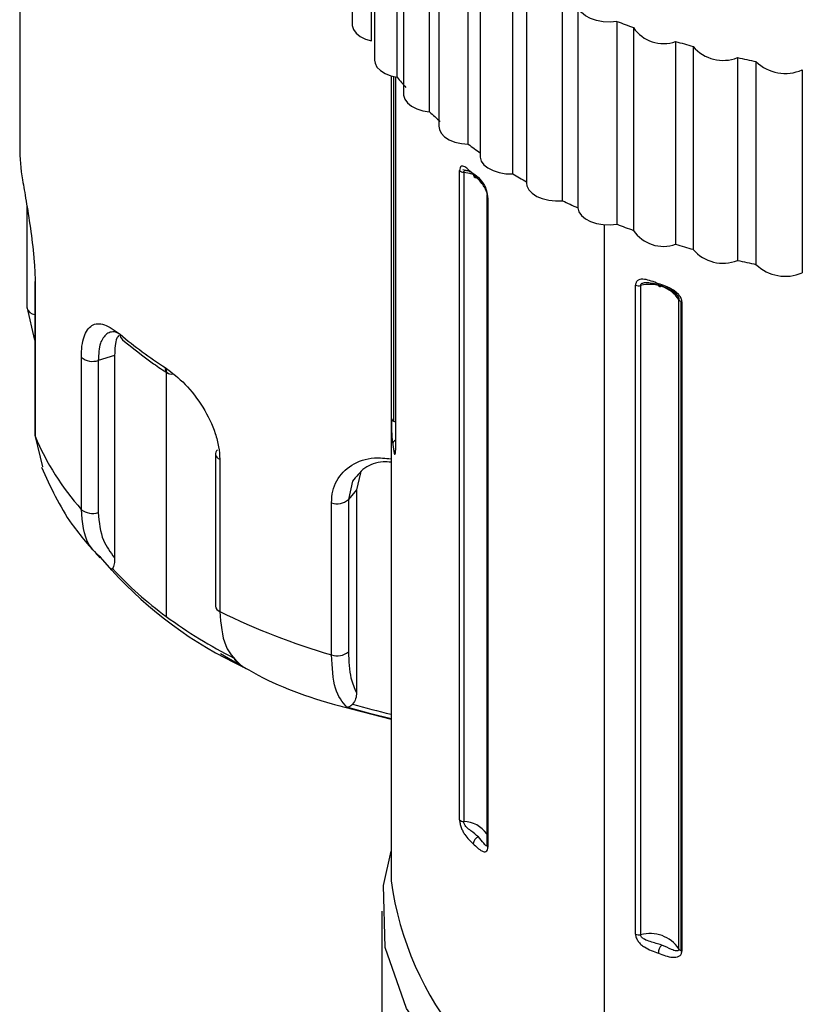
# Paper-space layout '图纸1(2)' of a CAD drawing. Header units: millimetres. Extents: x 7 to 438, y 7 to 308.
# Tile 5 of 25: x 67 to 80, y 220 to 236. Entities that reach past the tile are written whole.
import ezdxf

# ---------------------------------------------------------------- set-up
doc = ezdxf.new("R2010")
doc.units = ezdxf.units.MM
doc.linetypes.add('SLD-实线', pattern=[0])

psp = doc.layouts.new('图纸1(2)')

# ---------------------------------------------------------------- linework, layer by layer
at = {"color": 7, "linetype": 'SLD-实线', "lineweight": 25, "ltscale": 1.5}
for p, q in [((67.105, 240.98), (67.105, 234.04)), ((72.454, 239.282), (72.454, 236.016)), ((72.768, 235.748), (72.768, 239.014)), ((72.816, 238.706), (72.816, 235.44)), ((73.182, 235.162), (73.182, 238.428)), ((73.284, 238.157), (73.284, 234.89)), ((73.703, 234.606), (73.703, 237.872)), ((73.853, 237.639), (73.853, 234.373)), ((74.325, 234.085), (74.325, 237.351)), ((74.514, 237.16), (74.514, 233.894)), ((75.041, 233.606), (75.041, 236.872)), ((75.262, 236.726), (75.262, 233.459)), ((75.842, 233.174), (75.842, 236.441)), ((76.087, 236.326), (76.087, 233.06)), ((76.719, 236.062), (76.719, 232.796)), ((76.985, 235.963), (76.985, 232.697)), ((77.663, 235.74), (77.663, 232.474)), ((77.945, 235.658), (77.945, 232.392)), ((78.661, 235.479), (78.661, 232.213)), ((78.956, 235.415), (78.956, 232.149)), ((79.702, 235.281), (79.702, 232.015)), ((73.083, 235.185), (73.083, 222.224)), ((73.153, 235.167), (73.153, 229.168)), ((74.355, 233.643), (74.239, 233.673)), ((74.185, 223.207), (74.185, 233.659)), ((74.252, 233.63), (74.252, 223.178)), ((74.624, 233.253), (74.624, 222.801)), ((74.628, 233.269), (74.636, 233.288)), ((74.641, 233.221), (74.641, 222.769)), ((67.222, 233.085), (67.222, 231.448)), ((67.348, 231.857), (67.348, 229.407)), ((67.353, 231.83), (67.353, 229.381)), ((77.017, 221.365), (77.017, 231.817)), ((77.099, 231.808), (77.099, 221.356)), ((67.348, 230.93), (67.224, 231.466)), ((77.716, 221.131), (77.716, 231.583)), ((77.751, 221.097), (77.751, 231.549)), ((77.765, 231.544), (77.765, 221.092)), ((68.632, 230.685), (68.37, 230.604)), ((68.632, 230.685), (68.632, 227.426)), ((68.097, 228.204), (68.097, 230.654)), ((68.37, 230.604), (68.37, 228.155)), ((67.353, 229.381), (67.47, 228.892)), ((70.255, 229.098), (70.255, 226.649)), ((70.324, 229.011), (70.324, 226.561)), ((72.591, 228.794), (72.525, 228.518)), ((72.525, 228.518), (72.395, 228.364)), ((72.525, 228.518), (72.525, 225.259)), ((72.124, 225.862), (72.124, 228.312)), ((72.395, 228.364), (72.395, 225.914)), ((68.588, 227.225), (68.403, 227.433)), ((70.338, 225.885), (70.75, 225.644)), ((72.462, 224.99), (73.083, 224.828)), ((72.933, 221.734), (72.933, 211.772))]:
    psp.add_line(p, q, dxfattribs=at)
at = {"color": 8, "linetype": 'SLD-实线', "lineweight": 25, "ltscale": 1.5}
for p, q in [((73.087, 229.67), (73.087, 235.184)), ((73.124, 235.174), (73.124, 229.626)), ((73.153, 235.167), (73.153, 229.16)), ((76.511, 232.788), (76.511, 218.074)), ((69.464, 230.474), (69.464, 230.423)), ((69.464, 230.413), (69.464, 226.481)), ((73.124, 229.626), (73.153, 229.612)), ((72.463, 228.657), (72.395, 228.364))]:
    psp.add_line(p, q, dxfattribs=at)
at = {"color": 7, "linetype": 'SLD-实线', "lineweight": 25, "ltscale": 1.5, "flags": 128}
for points in [[(76.719, 236.062), (76.609, 236.052), (76.498, 236.056), (76.391, 236.074), (76.293, 236.106), (76.211, 236.15), (76.147, 236.203), (76.105, 236.262), (76.087, 236.326)], [(72.454, 236.016), (72.455, 235.996), (72.476, 235.932), (72.52, 235.873), (72.586, 235.821), (72.67, 235.778), (72.768, 235.748)], [(72.816, 235.44), (72.824, 235.389), (72.856, 235.327), (72.911, 235.271), (72.987, 235.223), (73.078, 235.186), (73.182, 235.162)], [(73.284, 234.89), (73.285, 234.872), (73.305, 234.809), (73.348, 234.749), (73.413, 234.697), (73.497, 234.654), (73.595, 234.623), (73.703, 234.606)], [(73.853, 234.373), (73.86, 234.324), (73.891, 234.262), (73.945, 234.205), (74.02, 234.157), (74.111, 234.12), (74.214, 234.096), (74.325, 234.085)], [(74.514, 233.894), (74.515, 233.878), (74.534, 233.814), (74.576, 233.755), (74.641, 233.702), (74.724, 233.659), (74.822, 233.628), (74.929, 233.61), (75.041, 233.606)], [(75.262, 233.459), (75.269, 233.412), (75.299, 233.35), (75.353, 233.294), (75.427, 233.245), (75.517, 233.208), (75.62, 233.183), (75.73, 233.171), (75.842, 233.174)], [(76.087, 233.06), (76.105, 232.996), (76.147, 232.936), (76.211, 232.883), (76.293, 232.84), (76.391, 232.808), (76.498, 232.79), (76.609, 232.785), (76.719, 232.796)], [(77.385, 231.838), (77.386, 231.823), (77.389, 231.811), (77.394, 231.801), (77.401, 231.795), (77.409, 231.792), (77.418, 231.793), (77.428, 231.797), (77.439, 231.805)], [(70.289, 229.163), (70.271, 229.145), (70.26, 229.125), (70.255, 229.104), (70.257, 229.083), (70.265, 229.063), (70.279, 229.043), (70.299, 229.026), (70.324, 229.011)], [(73.083, 224.831), (72.755, 224.912), (72.368, 225.021)], [(87.406, 217.165), (85.865, 216.705), (84.204, 216.416), (82.48, 216.308), (80.75, 216.385), (79.075, 216.644), (77.51, 217.076), (76.11, 217.667), (74.921, 218.397), (73.985, 219.24), (73.333, 220.168), (72.988, 221.149), (72.961, 222.15), (73.083, 222.7)]]:
    psp.add_lwpolyline(points, dxfattribs=at)
at = {"color": 8, "linetype": 'SLD-实线', "lineweight": 25, "ltscale": 1.5, "flags": 128}
for points in [[(74.404, 233.595), (74.349, 233.612), (74.252, 233.63)], [(73.153, 229.168), (73.153, 229.167), (73.153, 229.16)]]:
    psp.add_lwpolyline(points, dxfattribs=at)
at = {"color": 7, "linetype": 'SLD-实线', "lineweight": 25, "ltscale": 2.25}
for centre, radius, start, end in [((81.261, 247.864), 12.646, 248.9539, 250.2357), ((77.466, 236.284), 0.579, 213.6996, 289.8575), ((81.728, 249.28), 14.137, 253.2876, 254.4776), ((78.428, 236.068), 0.634, 220.3012, 291.5339), ((82.048, 250.549), 15.446, 257.3324, 258.4542), ((79.429, 235.905), 0.681, 226.0144, 293.6236), ((77.455, 238.659), 5.522, 219.2899, 221.5169), ((78.269, 239.451), 6.658, 226.698, 228.6639), ((70.216, 234.041), 3.111, 180.0207, 189.8407), ((79.11, 240.491), 7.996, 233.2396, 234.9795), ((74.26, 233.741), 0.111, 227.3505, 265.6933), ((79.921, 241.743), 9.488, 239.0433, 240.5956), ((74.663, 233.253), 0.0389, 155.6917, 234.8258), ((80.651, 243.141), 11.066, 244.241, 245.6421), ((81.261, 244.598), 12.646, 248.9539, 250.2357), ((77.466, 233.018), 0.579, 213.6996, 289.8575), ((81.728, 246.014), 14.137, 253.2876, 254.4776), ((78.428, 232.802), 0.634, 220.3012, 291.5339), ((82.048, 247.283), 15.446, 257.3324, 258.4542), ((79.429, 232.639), 0.681, 226.0144, 293.6236), ((77.075, 231.968), 0.162, 249.1602, 278.8717), ((77.25, 231.263), 0.565, 34.4478, 105.3998), ((77.774, 231.608), 0.0631, 203.1908, 248.9028), ((77.802, 231.659), 0.121, 245.0582, 251.9524), ((67.359, 231.481), 0.141, 193.6401, 265.6311), ((73.348, 236.534), 7.195, 229.9855, 237.1846), ((68.277, 230.868), 0.28, 229.9614, 289.2999), ((73.142, 229.679), 0.0559, 189.8954, 251.4268), ((67.417, 229.408), 0.0693, 180.1471, 202.7098), ((71.264, 231.03), 4.244, 202.8597, 221.7316), ((72.214, 228.574), 0.278, 251.0262, 310.7312), ((68.277, 228.419), 0.28, 229.9614, 289.2999), ((73.57, 231.773), 6.746, 222.3936, 244.7765), ((72.903, 231.192), 5.833, 222.467, 233.8726), ((70.359, 226.66), 0.105, 186.1842, 250.795), ((75.291, 236.675), 11.268, 243.8443, 253.6727), ((74.112, 232.834), 7.872, 233.814, 243.1515), ((72.214, 226.124), 0.278, 251.0262, 310.7312), ((74.26, 223.289), 0.111, 227.3505, 265.6933), ((74.532, 222.812), 0.128, 109.2477, 175.5883), ((78.146, 222.916), 5.11, 187.7829, 251.3411), ((77.075, 221.516), 0.162, 249.1602, 278.8717), ((77.25, 220.811), 0.565, 34.4478, 105.3998), ((77.581, 221.056), 0.196, 136.5689, 178.8329), ((77.774, 221.156), 0.0631, 203.1908, 248.9028), ((77.802, 221.207), 0.121, 245.0582, 251.9524)]:
    psp.add_arc(centre, radius, start, end, dxfattribs=at)
at = {"color": 8, "linetype": 'SLD-实线', "lineweight": 25, "ltscale": 2.25}
for centre, radius, start, end in [((74.458, 233.598), 0.0545, 177.2269, 270.7146), ((67.417, 231.857), 0.0687, 160.7551, 202.7323), ((68.831, 231.018), 0.11, 176.8469, 227.9515), ((69.539, 230.475), 0.0911, 172.3753, 284.979), ((73.193, 229.247), 0.0837, 118.8852, 177.1423), ((75.961, 237.285), 12.707, 254.0255, 256.9108), ((74.243, 222.711), 0.467, 35.4859, 88.9152), ((74.667, 222.803), 0.0429, 182.7374, 232.6844)]:
    psp.add_arc(centre, radius, start, end, dxfattribs=at)
at = {"color": 7, "linetype": 'SLD-实线', "lineweight": 25, "ltscale": 1.5}
for points, knots in [([(74.404, 233.6), (74.358, 233.648), (74.289, 233.719), (74.217, 233.741), (74.19, 233.709), (74.187, 233.676), (74.185, 233.659)], [0, 0, 0, 0, 0.499245, 0.748989, 0.874649, 1, 1, 1, 1]), ([(74.252, 233.63), (74.253, 233.636), (74.254, 233.648), (74.263, 233.659), (74.278, 233.665), (74.311, 233.664), (74.391, 233.631), (74.45, 233.581), (74.49, 233.548)], [0, 0, 0, 0, 0.0558186, 0.1138548, 0.1782301, 0.251353, 0.5009365, 1, 1, 1, 1]), ([(74.641, 233.221), (74.64, 233.231), (74.639, 233.25), (74.631, 233.292), (74.612, 233.345), (74.581, 233.404), (74.511, 233.503), (74.451, 233.557), (74.404, 233.6)], [0, 0, 0, 0, 0.062561, 0.125539, 0.250552, 0.368798, 0.500955, 1, 1, 1, 1]), ([(74.49, 233.548), (74.52, 233.514), (74.567, 233.462), (74.601, 233.386), (74.616, 233.34), (74.622, 233.314), (74.627, 233.289), (74.627, 233.276), (74.628, 233.269)], [0, 0, 0, 0, 0.499216, 0.748616, 0.82176, 0.886149, 0.944189, 1, 1, 1, 1]), ([(67.151, 233.509), (67.169, 233.404), (67.205, 233.193), (67.279, 232.737), (67.328, 232.337), (67.35, 232.033), (67.352, 231.898), (67.353, 231.83)], [0, 0, 0, 0, 0.250341, 0.499725, 0.749122, 0.874595, 1, 1, 1, 1]), ([(77.385, 231.838), (77.309, 231.869), (77.195, 231.915), (77.072, 231.91), (77.025, 231.869), (77.02, 231.834), (77.017, 231.817)], [0, 0, 0, 0, 0.499245, 0.748989, 0.874649, 1, 1, 1, 1]), ([(77.099, 231.808), (77.1, 231.814), (77.102, 231.827), (77.115, 231.841), (77.135, 231.851), (77.18, 231.862), (77.287, 231.854), (77.378, 231.825), (77.439, 231.805)], [0, 0, 0, 0, 0.055819, 0.113855, 0.17823, 0.251353, 0.500936, 1, 1, 1, 1]), ([(77.765, 231.544), (77.764, 231.553), (77.762, 231.572), (77.749, 231.611), (77.72, 231.658), (77.671, 231.706), (77.56, 231.78), (77.462, 231.813), (77.385, 231.838)], [0, 0, 0, 0, 0.062561, 0.1255391, 0.2505524, 0.3687981, 0.5009547, 1, 1, 1, 1]), ([(77.439, 231.805), (77.494, 231.783), (77.576, 231.748), (77.655, 231.688), (77.689, 231.648), (77.704, 231.626), (77.714, 231.603), (77.715, 231.59), (77.716, 231.583)], [0, 0, 0, 0, 0.4992164, 0.7486162, 0.8217603, 0.886149, 0.9441886, 1, 1, 1, 1]), ([(77.714, 231.6), (77.696, 231.64), (77.669, 231.701), (77.608, 231.74), (77.586, 231.754)], [0, 0, 0, 0, 0.645914, 1, 1, 1, 1]), ([(68.097, 230.654), (68.099, 230.717), (68.103, 230.842), (68.148, 231.039), (68.255, 231.193), (68.458, 231.211), (68.634, 231.086), (68.722, 231.024)], [0, 0, 0, 0, 0.1256724, 0.2514375, 0.5007328, 0.7502271, 1, 1, 1, 1]), ([(68.723, 231.019), (68.706, 231.03), (68.616, 231.085), (68.556, 231.056), (68.507, 231.032)], [0, 0, 0, 0, 0.188817, 1, 1, 1, 1]), ([(68.702, 231.008), (68.69, 230.993), (68.64, 230.931), (68.636, 230.791), (68.632, 230.685)], [0, 0, 0, 0, 0.237834, 1, 1, 1, 1]), ([(68.758, 230.936), (68.921, 230.805), (69.152, 230.619), (69.412, 230.447), (69.489, 230.396)], [0, 0, 0, 0, 0.704287, 1, 1, 1, 1]), ([(69.449, 230.487), (69.557, 230.405), (69.772, 230.242), (70.068, 229.856), (70.239, 229.496), (70.314, 229.211), (70.321, 229.078), (70.324, 229.011)], [0, 0, 0, 0, 0.2503415, 0.4997255, 0.7491216, 0.8745947, 1, 1, 1, 1]), ([(73.087, 229.67), (73.087, 229.66), (73.087, 229.641), (73.087, 229.597), (73.088, 229.54), (73.09, 229.476), (73.096, 229.365), (73.103, 229.302), (73.109, 229.251)], [0, 0, 0, 0, 0.06256, 0.125538, 0.25055, 0.368794, 0.500949, 1, 1, 1, 1]), ([(73.109, 229.251), (73.117, 229.197), (73.128, 229.115), (73.145, 229.083), (73.152, 229.111), (73.153, 229.144), (73.153, 229.16)], [0, 0, 0, 0, 0.49924, 0.748987, 0.874647, 1, 1, 1, 1]), ([(73.083, 228.964), (73.041, 228.968), (72.877, 228.98), (72.637, 228.885), (72.521, 228.733), (72.463, 228.657)], [0, 0, 0, 0, 0.1485946, 0.5743603, 1, 1, 1, 1]), ([(67.455, 228.887), (67.599, 228.57), (67.839, 228.043), (68.237, 227.602), (68.395, 227.426)], [0, 0, 0, 0, 0.600726, 1, 1, 1, 1]), ([(68.37, 228.155), (68.384, 227.998), (68.41, 227.718), (68.564, 227.515), (68.632, 227.426)], [0, 0, 0, 0, 0.558221, 1, 1, 1, 1]), ([(68.632, 227.426), (68.631, 227.39), (68.63, 227.319), (68.61, 227.276), (68.6, 227.254)], [0, 0, 0, 0, 0.498173, 1, 1, 1, 1]), ([(68.588, 227.225), (68.585, 227.225), (68.579, 227.223), (68.593, 227.244), (68.6, 227.254)], [0, 0, 0, 0, 0.49991, 1, 1, 1, 1]), ([(70.324, 226.561), (70.342, 226.362), (70.376, 225.963), (70.589, 225.768), (70.695, 225.671)], [0, 0, 0, 0, 0.501588, 1, 1, 1, 1]), ([(72.395, 225.914), (72.402, 225.762), (72.415, 225.489), (72.492, 225.33), (72.525, 225.259)], [0, 0, 0, 0, 0.558221, 1, 1, 1, 1]), ([(70.695, 225.671), (70.667, 225.689), (70.61, 225.725), (70.574, 225.782), (70.556, 225.811)], [0, 0, 0, 0, 0.49991, 1, 1, 1, 1]), ([(72.368, 225.021), (72.298, 225.104), (72.158, 225.271), (72.135, 225.664), (72.124, 225.862)], [0, 0, 0, 0, 0.498412, 1, 1, 1, 1]), ([(70.75, 225.644), (70.764, 225.636), (71.174, 225.395), (71.754, 225.171), (72.352, 225.018), (72.462, 224.99)], [0, 0, 0, 0, 0.027597, 0.820608, 1, 1, 1, 1]), ([(72.525, 225.259), (72.524, 225.223), (72.521, 225.15), (72.483, 225.097), (72.464, 225.07)], [0, 0, 0, 0, 0.498173, 1, 1, 1, 1]), ([(72.368, 225.021), (72.382, 225.022), (72.41, 225.025), (72.446, 225.055), (72.464, 225.07)], [0, 0, 0, 0, 0.49991, 1, 1, 1, 1]), ([(74.185, 223.207), (74.185, 223.198), (74.186, 223.178), (74.194, 223.135), (74.21, 223.081), (74.237, 223.021), (74.299, 222.92), (74.358, 222.865), (74.404, 222.822)], [0, 0, 0, 0, 0.06256, 0.125538, 0.25055, 0.368794, 0.500949, 1, 1, 1, 1]), ([(74.49, 222.933), (74.45, 222.965), (74.391, 223.012), (74.311, 223.072), (74.278, 223.112), (74.263, 223.135), (74.254, 223.158), (74.253, 223.171), (74.252, 223.178)], [0, 0, 0, 0, 0.49921, 0.748613, 0.821758, 0.886148, 0.944188, 1, 1, 1, 1]), ([(74.628, 222.817), (74.627, 222.811), (74.627, 222.799), (74.622, 222.79), (74.616, 222.787), (74.601, 222.793), (74.567, 222.843), (74.52, 222.897), (74.49, 222.933)], [0, 0, 0, 0, 0.055818, 0.113853, 0.178228, 0.25135, 0.50093, 1, 1, 1, 1]), ([(74.404, 222.822), (74.451, 222.775), (74.522, 222.704), (74.604, 222.686), (74.635, 222.719), (74.639, 222.752), (74.641, 222.769)], [0, 0, 0, 0, 0.49924, 0.748987, 0.874647, 1, 1, 1, 1]), ([(74.624, 222.797), (74.624, 222.795), (74.623, 222.79), (74.622, 222.787), (74.622, 222.788), (74.622, 222.788)], [0, 0, 0, 0, 0.4081839, 0.8032827, 1, 1, 1, 1]), ([(77.017, 221.365), (77.018, 221.356), (77.019, 221.337), (77.032, 221.296), (77.059, 221.248), (77.106, 221.198), (77.212, 221.12), (77.309, 221.086), (77.385, 221.06)], [0, 0, 0, 0, 0.06256, 0.125538, 0.25055, 0.368794, 0.500949, 1, 1, 1, 1]), ([(77.439, 221.19), (77.378, 221.208), (77.287, 221.235), (77.18, 221.269), (77.135, 221.298), (77.115, 221.317), (77.102, 221.337), (77.1, 221.35), (77.099, 221.356)], [0, 0, 0, 0, 0.49921, 0.748613, 0.821758, 0.886148, 0.944188, 1, 1, 1, 1]), ([(77.716, 221.131), (77.715, 221.125), (77.714, 221.113), (77.704, 221.102), (77.689, 221.096), (77.655, 221.095), (77.576, 221.129), (77.494, 221.166), (77.439, 221.19)], [0, 0, 0, 0, 0.055818, 0.113853, 0.178228, 0.25135, 0.50093, 1, 1, 1, 1]), ([(77.385, 221.06), (77.462, 221.03), (77.577, 220.985), (77.706, 220.995), (77.756, 221.039), (77.762, 221.074), (77.765, 221.092)], [0, 0, 0, 0, 0.49924, 0.748987, 0.874647, 1, 1, 1, 1])]:
    psp.add_open_spline(points, degree=3, knots=knots, dxfattribs=at)
at = {"color": 8, "linetype": 'SLD-实线', "lineweight": 25, "ltscale": 1.5}
for points, knots in [([(68.507, 231.032), (68.467, 230.991), (68.387, 230.908), (68.375, 230.706), (68.37, 230.604)], [0, 0, 0, 0, 0.499108, 1, 1, 1, 1]), ([(72.124, 228.312), (72.128, 228.375), (72.136, 228.503), (72.224, 228.726), (72.431, 228.936), (72.753, 229.054), (72.992, 229.028), (73.083, 229.019)], [0, 0, 0, 0, 0.1390496, 0.2782018, 0.5540335, 0.8300853, 1, 1, 1, 1]), ([(68.403, 227.433), (68.337, 227.495), (68.137, 227.686), (68.113, 227.996), (68.097, 228.204)], [0, 0, 0, 0, 0.327696, 1, 1, 1, 1])]:
    psp.add_open_spline(points, degree=3, knots=knots, dxfattribs=at)

doc.saveas('drawing.dxf')
